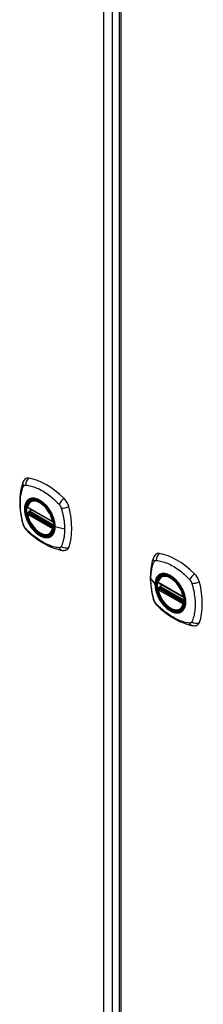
# Model space of a CAD drawing. Header units: inches. Extents: x 532.4 to 626.5, y 204 to 295.1.
# Tile 3 of 10: x 573.2 to 576.3, y 238.8 to 255.1. Entities that reach past the tile are written whole.
import ezdxf

# ---------------------------------------------------------------- set-up
doc = ezdxf.new("R2010")
doc.units = ezdxf.units.IN
doc.header["$MEASUREMENT"] = 0
doc.layers.add('Visible Edges(ANSI)', color=7, linetype='Continuous', lineweight=25)
doc.layers.add('Visible Tangent Edges(ANSI)', color=7, linetype='Continuous', lineweight=25)

msp = doc.modelspace()

# ---------------------------------------------------------------- linework, layer by layer
at = {"layer": 'Visible Edges(ANSI)'}
for p, q in [((574.864, 264.129), (574.864, 228.431)), ((573.355, 247.046), (573.769, 246.807)), ((573.411, 247.15), (573.422, 247.156)), ((573.355, 246.951), (573.369, 246.959)), ((573.374, 246.97), (573.374, 246.973)), ((573.38, 246.985), (573.42, 247.008)), ((573.724, 246.608), (573.735, 246.614)), ((575.564, 245.907), (575.575, 245.913)), ((575.508, 245.803), (575.922, 245.564)), ((575.533, 245.742), (575.574, 245.765)), ((575.508, 245.708), (575.522, 245.716)), ((575.527, 245.727), (575.527, 245.73)), ((575.877, 245.365), (575.888, 245.371))]:
    msp.add_line(p, q, dxfattribs=at)
at = {"layer": 'Visible Edges(ANSI)', "flags": 128}
for points in [[(573.277, 247.459), (573.27, 247.438), (573.263, 247.419), (573.258, 247.4), (573.253, 247.381), (573.249, 247.363), (573.245, 247.343), (573.237, 247.303), (573.232, 247.263), (573.228, 247.221), (573.225, 247.179), (573.225, 247.136), (573.225, 247.092), (573.228, 247.048), (573.232, 247.004), (573.237, 246.959), (573.244, 246.914), (573.252, 246.868), (573.262, 246.822), (573.268, 246.799), (573.27, 246.788), (573.274, 246.774)], [(573.315, 247.516), (573.302, 247.502), (573.292, 247.488), (573.284, 247.474), (573.277, 247.459)], [(573.349, 247.059), (573.353, 247.074), (573.358, 247.088), (573.365, 247.101), (573.372, 247.113), (573.38, 247.124), (573.39, 247.134), (573.4, 247.143), (573.411, 247.15)], [(573.664, 247.07), (573.682, 247.048), (573.7, 247.024), (573.717, 247), (573.732, 246.974), (573.747, 246.948), (573.76, 246.921), (573.771, 246.894), (573.781, 246.867)], [(573.724, 246.608), (573.713, 246.602), (573.7, 246.598), (573.688, 246.595), (573.674, 246.593), (573.661, 246.592), (573.647, 246.593), (573.633, 246.595), (573.618, 246.599), (573.604, 246.603), (573.589, 246.609), (573.574, 246.616), (573.56, 246.624), (573.545, 246.633), (573.531, 246.643), (573.516, 246.655), (573.502, 246.667), (573.488, 246.68), (573.475, 246.694), (573.462, 246.708), (573.449, 246.724), (573.437, 246.74), (573.425, 246.756), (573.414, 246.773), (573.404, 246.791), (573.394, 246.809), (573.385, 246.827), (573.377, 246.846), (573.37, 246.864), (573.363, 246.883), (573.358, 246.901), (573.353, 246.92), (573.349, 246.938)], [(573.369, 246.959), (573.371, 246.961), (573.373, 246.964), (573.374, 246.967), (573.374, 246.97)], [(573.274, 246.774), (573.279, 246.76), (573.284, 246.747), (573.29, 246.735), (573.296, 246.722), (573.304, 246.71), (573.312, 246.699), (573.32, 246.688), (573.33, 246.678)], [(573.33, 246.678), (573.34, 246.668), (573.349, 246.658), (573.366, 246.642), (573.401, 246.611), (573.436, 246.581), (573.472, 246.553), (573.508, 246.526), (573.544, 246.5), (573.581, 246.476), (573.618, 246.454), (573.656, 246.433), (573.694, 246.414), (573.732, 246.396), (573.77, 246.381), (573.808, 246.367), (573.847, 246.355), (573.885, 246.346), (573.904, 246.341), (573.914, 246.339), (573.925, 246.337)], [(573.925, 246.337), (573.941, 246.336), (573.957, 246.336), (573.975, 246.338), (573.993, 246.342)], [(575.469, 246.273), (575.456, 246.259), (575.445, 246.245), (575.437, 246.23), (575.431, 246.216)], [(575.431, 246.216), (575.423, 246.195), (575.416, 246.176), (575.411, 246.157), (575.406, 246.138), (575.402, 246.12), (575.398, 246.1), (575.391, 246.06), (575.385, 246.02), (575.381, 245.978), (575.379, 245.936), (575.378, 245.893), (575.378, 245.85), (575.381, 245.805), (575.385, 245.761), (575.39, 245.716), (575.397, 245.671), (575.405, 245.625), (575.415, 245.579), (575.421, 245.556), (575.424, 245.545), (575.427, 245.531)], [(575.502, 245.816), (575.506, 245.831), (575.512, 245.845), (575.518, 245.858), (575.525, 245.87), (575.534, 245.881), (575.543, 245.891), (575.553, 245.9), (575.564, 245.907)], [(575.817, 245.827), (575.836, 245.805), (575.853, 245.781), (575.87, 245.757), (575.886, 245.731), (575.9, 245.705), (575.913, 245.678), (575.924, 245.651), (575.934, 245.624)], [(575.877, 245.365), (575.866, 245.359), (575.854, 245.355), (575.841, 245.351), (575.828, 245.35), (575.814, 245.349), (575.8, 245.35), (575.786, 245.352), (575.771, 245.355), (575.757, 245.36), (575.742, 245.366), (575.727, 245.373), (575.713, 245.381), (575.698, 245.39), (575.684, 245.4), (575.669, 245.411), (575.655, 245.424), (575.641, 245.437), (575.628, 245.45), (575.615, 245.465), (575.602, 245.48), (575.59, 245.497), (575.578, 245.513), (575.567, 245.53), (575.557, 245.548), (575.547, 245.566), (575.539, 245.584), (575.53, 245.602), (575.523, 245.621), (575.516, 245.64), (575.511, 245.658), (575.506, 245.677), (575.502, 245.695)], [(575.522, 245.716), (575.524, 245.718), (575.526, 245.721), (575.527, 245.724), (575.527, 245.727)], [(575.427, 245.531), (575.432, 245.517), (575.437, 245.504), (575.443, 245.491), (575.449, 245.479), (575.457, 245.467), (575.465, 245.456), (575.473, 245.445), (575.483, 245.434)], [(575.483, 245.434), (575.493, 245.424), (575.502, 245.415), (575.52, 245.399), (575.554, 245.368), (575.589, 245.338), (575.625, 245.309), (575.661, 245.282), (575.698, 245.257), (575.735, 245.233), (575.772, 245.21), (575.809, 245.189), (575.847, 245.17), (575.885, 245.153), (575.923, 245.138), (575.962, 245.124), (576, 245.112), (576.038, 245.102), (576.057, 245.098), (576.067, 245.096), (576.078, 245.094)], [(576.078, 245.094), (576.094, 245.093), (576.11, 245.093), (576.128, 245.095), (576.146, 245.099)]]:
    msp.add_lwpolyline(points, dxfattribs=at)
at = {"layer": 'Visible Edges(ANSI)'}
for centre, start, end in [((573.361, 247.056), 166.5554, 240), ((573.361, 246.941), 120, 190.611), ((573.386, 246.974), 120, 187.8283), ((573.775, 246.817), 240, 282.6344), ((575.514, 245.813), 166.5554, 240), ((575.539, 245.731), 120, 187.8283), ((575.514, 245.697), 120, 190.611), ((575.928, 245.574), 240, 282.6344)]:
    msp.add_arc(centre, 0.0118, start, end, dxfattribs=at)
for centre, major_axis, start_param, end_param in [((573.414, 247.37), (-0.089, 0.153), 5.825423, 6.408181), ((573.665, 246.373), (-0.64, 1.108), 5.170151, 5.825423), ((573.56, 246.875), (0.157, -0.273), 2.363977, 7.060801), ((573.916, 247.08), (0.089, -0.153), 1.113034, 2.028558), ((573.178, 247.217), (-0.64, 1.108), 3.599355, 4.254627), ((573.916, 246.501), (0.089, -0.153), 6.158189, 6.740947), ((575.567, 246.127), (-0.089, 0.153), 5.825423, 6.408181), ((575.818, 245.13), (-0.64, 1.108), 5.170151, 5.825423), ((575.714, 245.632), (0.157, -0.273), 2.363977, 7.060801), ((576.069, 245.837), (0.089, -0.153), 1.113034, 2.028558), ((575.331, 245.974), (-0.64, 1.108), 3.599355, 4.254627), ((576.069, 245.258), (0.089, -0.153), 6.158189, 6.740947)]:
    msp.add_ellipse(centre, major_axis=major_axis, ratio=0.57735, start_param=start_param, end_param=end_param, dxfattribs=at)
for centre, major_axis in [((573.557, 246.873), (-0.16, 0.277)), ((575.71, 245.63), (0.16, -0.277))]:
    msp.add_ellipse(centre, major_axis=major_axis, ratio=0.57735, dxfattribs=at)
at = {"layer": 'Visible Tangent Edges(ANSI)'}
for p, q in [((574.613, 228.552), (574.613, 264.249)), ((574.753, 228.552), (574.753, 264.249)), ((574.893, 264.088), (574.893, 228.391)), ((573.766, 246.813), (573.352, 247.052)), ((573.352, 246.936), (573.766, 246.697)), ((573.361, 246.95), (573.372, 246.957)), ((573.775, 246.711), (573.361, 246.95)), ((573.372, 246.957), (573.782, 246.72)), ((573.783, 246.737), (573.38, 246.97)), ((573.386, 246.984), (573.424, 247.006)), ((573.783, 246.755), (573.386, 246.984)), ((573.965, 246.687), (573.808, 246.727)), ((573.781, 246.715), (573.775, 246.711)), ((575.388, 245.865), (575.457, 245.775)), ((575.919, 245.57), (575.505, 245.809)), ((575.539, 245.741), (575.577, 245.763)), ((575.936, 245.512), (575.539, 245.741)), ((575.505, 245.693), (575.919, 245.454)), ((575.514, 245.707), (575.525, 245.714)), ((575.928, 245.468), (575.514, 245.707)), ((575.525, 245.714), (575.935, 245.477)), ((575.936, 245.494), (575.533, 245.726)), ((575.935, 245.472), (575.928, 245.468))]:
    msp.add_line(p, q, dxfattribs=at)
at = {"layer": 'Visible Tangent Edges(ANSI)', "flags": 128}
for points in [[(573.288, 246.759), (573.278, 246.792), (573.271, 246.822), (573.264, 246.852), (573.258, 246.881), (573.253, 246.91), (573.248, 246.94), (573.244, 246.969), (573.24, 246.997), (573.238, 247.026), (573.236, 247.054), (573.235, 247.081), (573.235, 247.108), (573.235, 247.135), (573.236, 247.161), (573.238, 247.187), (573.24, 247.212), (573.244, 247.237), (573.248, 247.261), (573.252, 247.284), (573.258, 247.307), (573.264, 247.33), (573.271, 247.351), (573.278, 247.372), (573.288, 247.394)], [(573.288, 247.394), (573.289, 247.396), (573.29, 247.397), (573.291, 247.399), (573.292, 247.4), (573.293, 247.402), (573.294, 247.403), (573.296, 247.405), (573.297, 247.406), (573.298, 247.407), (573.3, 247.408), (573.301, 247.409), (573.303, 247.41), (573.304, 247.411), (573.306, 247.412), (573.308, 247.412), (573.309, 247.413), (573.311, 247.413), (573.313, 247.414), (573.315, 247.414), (573.316, 247.415), (573.318, 247.415), (573.32, 247.415), (573.322, 247.415), (573.324, 247.415)], [(573.324, 247.415), (573.348, 247.412), (573.37, 247.408), (573.392, 247.404), (573.415, 247.398), (573.437, 247.391), (573.46, 247.384), (573.483, 247.375), (573.506, 247.366), (573.53, 247.356), (573.553, 247.345), (573.576, 247.333), (573.6, 247.319), (573.623, 247.306), (573.646, 247.291), (573.67, 247.275), (573.693, 247.259), (573.716, 247.241), (573.738, 247.223), (573.761, 247.204), (573.784, 247.185), (573.806, 247.165), (573.828, 247.144), (573.85, 247.123), (573.874, 247.098)], [(573.361, 247.17), (573.353, 247.162), (573.344, 247.153), (573.337, 247.143), (573.33, 247.132), (573.324, 247.121), (573.318, 247.108), (573.314, 247.095), (573.31, 247.081), (573.307, 247.066), (573.305, 247.051), (573.304, 247.034), (573.304, 247.018), (573.304, 247.001), (573.305, 246.983), (573.307, 246.966), (573.31, 246.947), (573.314, 246.929), (573.319, 246.91), (573.324, 246.891), (573.33, 246.873), (573.337, 246.854), (573.344, 246.835), (573.353, 246.817), (573.361, 246.798)], [(573.805, 246.729), (573.8, 246.671), (573.783, 246.622), (573.755, 246.584), (573.719, 246.561), (573.675, 246.551), (573.625, 246.556), (573.573, 246.576), (573.519, 246.61), (573.468, 246.655), (573.42, 246.711), (573.379, 246.773), (573.346, 246.84), (573.322, 246.91), (573.31, 246.977), (573.308, 247.039), (573.318, 247.094), (573.339, 247.139), (573.37, 247.171), (573.409, 247.19), (573.456, 247.194), (573.507, 247.183), (573.56, 247.158), (573.613, 247.12), (573.664, 247.07)], [(573.395, 247.189), (573.393, 247.189), (573.392, 247.188), (573.39, 247.187), (573.389, 247.187), (573.387, 247.186), (573.386, 247.185), (573.384, 247.185), (573.383, 247.184), (573.382, 247.183), (573.38, 247.183), (573.379, 247.182), (573.377, 247.181), (573.376, 247.18), (573.375, 247.179), (573.373, 247.178), (573.372, 247.178), (573.371, 247.177), (573.369, 247.176), (573.368, 247.175), (573.367, 247.174), (573.365, 247.173), (573.364, 247.172), (573.363, 247.171), (573.361, 247.17)], [(573.717, 247.003), (573.705, 247.02), (573.693, 247.037), (573.681, 247.053), (573.668, 247.068), (573.655, 247.083), (573.641, 247.097), (573.628, 247.11), (573.614, 247.123), (573.599, 247.134), (573.585, 247.145), (573.57, 247.155), (573.556, 247.164), (573.541, 247.172), (573.527, 247.179), (573.512, 247.184), (573.498, 247.189), (573.484, 247.193), (573.47, 247.196), (573.457, 247.197), (573.443, 247.198), (573.43, 247.197), (573.418, 247.196), (573.406, 247.193), (573.395, 247.189)], [(573.874, 247.098), (573.875, 247.096), (573.876, 247.095), (573.876, 247.094), (573.877, 247.093), (573.878, 247.092), (573.879, 247.091), (573.88, 247.09), (573.881, 247.088), (573.882, 247.087), (573.883, 247.086), (573.884, 247.085), (573.885, 247.084), (573.886, 247.082), (573.887, 247.081), (573.888, 247.08), (573.888, 247.078), (573.889, 247.077), (573.89, 247.076), (573.891, 247.075), (573.892, 247.073), (573.893, 247.072), (573.893, 247.071), (573.894, 247.069), (573.895, 247.068)], [(573.895, 247.068), (573.896, 247.067), (573.897, 247.065), (573.897, 247.064), (573.898, 247.063), (573.899, 247.061), (573.899, 247.06), (573.9, 247.059), (573.901, 247.057), (573.901, 247.056), (573.902, 247.054), (573.903, 247.053), (573.903, 247.052), (573.904, 247.05), (573.905, 247.049), (573.905, 247.047), (573.906, 247.046), (573.906, 247.045), (573.907, 247.043), (573.907, 247.042), (573.908, 247.04), (573.908, 247.039), (573.909, 247.038), (573.909, 247.036), (573.91, 247.035)], [(573.369, 246.959), (573.369, 246.959), (573.368, 246.959), (573.368, 246.959), (573.368, 246.959), (573.368, 246.959), (573.368, 246.959), (573.368, 246.959), (573.368, 246.959), (573.368, 246.959), (573.368, 246.959), (573.368, 246.959), (573.368, 246.959), (573.368, 246.959), (573.368, 246.959), (573.368, 246.959), (573.368, 246.959), (573.368, 246.959), (573.368, 246.959), (573.368, 246.959), (573.368, 246.959), (573.368, 246.959), (573.368, 246.959), (573.368, 246.959), (573.368, 246.959)], [(573.368, 246.959), (573.368, 246.959), (573.368, 246.959), (573.368, 246.958), (573.368, 246.958), (573.368, 246.958), (573.368, 246.958), (573.368, 246.958), (573.368, 246.958), (573.368, 246.958), (573.369, 246.958), (573.369, 246.958), (573.369, 246.958), (573.369, 246.958), (573.369, 246.958), (573.369, 246.958), (573.369, 246.958), (573.369, 246.958), (573.369, 246.958), (573.37, 246.958), (573.37, 246.958), (573.37, 246.958), (573.37, 246.957), (573.37, 246.957), (573.37, 246.957)], [(573.37, 246.957), (573.371, 246.957), (573.371, 246.957), (573.371, 246.957), (573.371, 246.957), (573.371, 246.957), (573.371, 246.957), (573.371, 246.957), (573.371, 246.957), (573.371, 246.957), (573.371, 246.957), (573.371, 246.957), (573.371, 246.957), (573.371, 246.957), (573.371, 246.957), (573.371, 246.957), (573.371, 246.957), (573.371, 246.957), (573.372, 246.957), (573.372, 246.957), (573.372, 246.957), (573.372, 246.957), (573.372, 246.957), (573.372, 246.957), (573.372, 246.957)], [(573.374, 246.972), (573.374, 246.972), (573.374, 246.972), (573.374, 246.972), (573.374, 246.972), (573.374, 246.971), (573.374, 246.971), (573.374, 246.971), (573.374, 246.971), (573.374, 246.971), (573.374, 246.971), (573.374, 246.971), (573.374, 246.971), (573.374, 246.971), (573.374, 246.971), (573.374, 246.971), (573.374, 246.971), (573.374, 246.971), (573.374, 246.971), (573.374, 246.971), (573.374, 246.971), (573.374, 246.971), (573.374, 246.97), (573.374, 246.97), (573.374, 246.97)], [(573.377, 246.971), (573.377, 246.971), (573.377, 246.971), (573.377, 246.971), (573.377, 246.971), (573.376, 246.971), (573.376, 246.971), (573.376, 246.971), (573.376, 246.972), (573.376, 246.972), (573.376, 246.972), (573.375, 246.972), (573.375, 246.972), (573.375, 246.972), (573.375, 246.972), (573.375, 246.972), (573.375, 246.972), (573.375, 246.972), (573.375, 246.972), (573.375, 246.972), (573.374, 246.972), (573.374, 246.972), (573.374, 246.972), (573.374, 246.972), (573.374, 246.972)], [(573.38, 246.97), (573.38, 246.97), (573.38, 246.97), (573.38, 246.97), (573.38, 246.97), (573.38, 246.97), (573.379, 246.97), (573.379, 246.97), (573.379, 246.97), (573.379, 246.97), (573.379, 246.97), (573.379, 246.97), (573.379, 246.97), (573.379, 246.97), (573.378, 246.97), (573.378, 246.971), (573.378, 246.971), (573.378, 246.971), (573.378, 246.971), (573.378, 246.971), (573.378, 246.971), (573.378, 246.971), (573.377, 246.971), (573.377, 246.971), (573.377, 246.971)], [(573.75, 246.946), (573.749, 246.948), (573.747, 246.951), (573.746, 246.953), (573.745, 246.956), (573.743, 246.958), (573.742, 246.961), (573.741, 246.963), (573.739, 246.965), (573.738, 246.968), (573.737, 246.97), (573.735, 246.973), (573.734, 246.975), (573.733, 246.977), (573.731, 246.98), (573.73, 246.982), (573.728, 246.985), (573.727, 246.987), (573.725, 246.989), (573.724, 246.992), (573.723, 246.994), (573.721, 246.996), (573.72, 246.999), (573.718, 247.001), (573.717, 247.003)], [(573.808, 246.727), (573.808, 246.735), (573.808, 246.744), (573.807, 246.752), (573.807, 246.761), (573.806, 246.77), (573.804, 246.779), (573.803, 246.788), (573.802, 246.797), (573.8, 246.806), (573.798, 246.816), (573.796, 246.825), (573.793, 246.834), (573.791, 246.843), (573.788, 246.853), (573.785, 246.862), (573.782, 246.871), (573.778, 246.881), (573.775, 246.89), (573.771, 246.9), (573.767, 246.909), (573.763, 246.918), (573.759, 246.927), (573.754, 246.937), (573.75, 246.946)], [(573.91, 247.035), (573.916, 247.017), (573.92, 247.002), (573.924, 246.987), (573.927, 246.972), (573.931, 246.957), (573.934, 246.943), (573.937, 246.928), (573.94, 246.913), (573.943, 246.899), (573.946, 246.884), (573.949, 246.869), (573.951, 246.855), (573.953, 246.84), (573.955, 246.826), (573.957, 246.812), (573.959, 246.798), (573.96, 246.783), (573.962, 246.769), (573.963, 246.755), (573.964, 246.741), (573.964, 246.728), (573.965, 246.714), (573.965, 246.7), (573.965, 246.687)], [(573.324, 246.696), (573.322, 246.699), (573.32, 246.701), (573.318, 246.703), (573.316, 246.706), (573.315, 246.708), (573.313, 246.711), (573.311, 246.713), (573.309, 246.716), (573.308, 246.718), (573.306, 246.721), (573.304, 246.723), (573.303, 246.726), (573.301, 246.729), (573.3, 246.731), (573.298, 246.734), (573.297, 246.737), (573.296, 246.74), (573.294, 246.742), (573.293, 246.745), (573.292, 246.748), (573.291, 246.751), (573.29, 246.754), (573.289, 246.757), (573.288, 246.759)], [(573.361, 246.798), (573.363, 246.796), (573.364, 246.794), (573.365, 246.791), (573.367, 246.789), (573.368, 246.786), (573.369, 246.784), (573.371, 246.781), (573.372, 246.779), (573.373, 246.776), (573.375, 246.774), (573.376, 246.772), (573.377, 246.769), (573.379, 246.767), (573.38, 246.764), (573.382, 246.762), (573.383, 246.76), (573.384, 246.757), (573.386, 246.755), (573.387, 246.753), (573.389, 246.75), (573.39, 246.748), (573.392, 246.745), (573.393, 246.743), (573.395, 246.741)], [(573.395, 246.741), (573.406, 246.724), (573.418, 246.707), (573.431, 246.692), (573.444, 246.676), (573.457, 246.662), (573.47, 246.648), (573.484, 246.634), (573.498, 246.622), (573.512, 246.61), (573.527, 246.6), (573.541, 246.59), (573.556, 246.581), (573.571, 246.573), (573.585, 246.566), (573.599, 246.56), (573.614, 246.555), (573.628, 246.551), (573.642, 246.549), (573.655, 246.547), (573.668, 246.547), (573.681, 246.547), (573.693, 246.549), (573.705, 246.551), (573.717, 246.555)], [(573.75, 246.574), (573.754, 246.578), (573.759, 246.582), (573.763, 246.587), (573.767, 246.591), (573.771, 246.596), (573.775, 246.601), (573.778, 246.607), (573.782, 246.612), (573.785, 246.618), (573.788, 246.624), (573.791, 246.63), (573.793, 246.636), (573.796, 246.643), (573.798, 246.65), (573.8, 246.657), (573.802, 246.664), (573.803, 246.671), (573.804, 246.679), (573.806, 246.686), (573.807, 246.694), (573.807, 246.702), (573.808, 246.71), (573.808, 246.718), (573.808, 246.727)], [(573.781, 246.867), (573.783, 246.861), (573.785, 246.855), (573.787, 246.849), (573.788, 246.843), (573.79, 246.837), (573.792, 246.831), (573.793, 246.825), (573.794, 246.819), (573.796, 246.813), (573.797, 246.808), (573.798, 246.802), (573.799, 246.796), (573.8, 246.79), (573.801, 246.784), (573.802, 246.779), (573.803, 246.773), (573.803, 246.767), (573.804, 246.762), (573.804, 246.756), (573.805, 246.75), (573.805, 246.745), (573.805, 246.74), (573.805, 246.734), (573.805, 246.729)], [(573.874, 246.379), (573.85, 246.382), (573.828, 246.386), (573.806, 246.391), (573.784, 246.397), (573.761, 246.403), (573.738, 246.411), (573.716, 246.42), (573.693, 246.429), (573.67, 246.439), (573.646, 246.451), (573.623, 246.463), (573.6, 246.476), (573.576, 246.49), (573.553, 246.505), (573.53, 246.52), (573.506, 246.537), (573.483, 246.554), (573.46, 246.572), (573.437, 246.59), (573.415, 246.61), (573.392, 246.63), (573.37, 246.65), (573.348, 246.672), (573.324, 246.696)], [(573.717, 246.555), (573.718, 246.556), (573.72, 246.556), (573.721, 246.557), (573.723, 246.557), (573.724, 246.558), (573.725, 246.559), (573.727, 246.559), (573.728, 246.56), (573.73, 246.561), (573.731, 246.562), (573.733, 246.562), (573.734, 246.563), (573.735, 246.564), (573.737, 246.565), (573.738, 246.566), (573.739, 246.567), (573.741, 246.567), (573.742, 246.568), (573.743, 246.569), (573.745, 246.57), (573.746, 246.571), (573.747, 246.572), (573.749, 246.573), (573.75, 246.574)], [(573.965, 246.687), (573.965, 246.673), (573.965, 246.66), (573.964, 246.647), (573.964, 246.634), (573.963, 246.621), (573.962, 246.608), (573.96, 246.595), (573.959, 246.583), (573.957, 246.57), (573.955, 246.558), (573.953, 246.546), (573.951, 246.534), (573.949, 246.522), (573.946, 246.51), (573.943, 246.499), (573.94, 246.487), (573.937, 246.476), (573.934, 246.465), (573.931, 246.454), (573.927, 246.443), (573.924, 246.432), (573.92, 246.422), (573.916, 246.412), (573.91, 246.4)], [(573.91, 246.4), (573.909, 246.398), (573.908, 246.397), (573.907, 246.395), (573.906, 246.394), (573.905, 246.392), (573.903, 246.391), (573.902, 246.39), (573.901, 246.388), (573.899, 246.387), (573.898, 246.386), (573.897, 246.385), (573.895, 246.384), (573.893, 246.383), (573.892, 246.383), (573.89, 246.382), (573.889, 246.381), (573.887, 246.381), (573.885, 246.38), (573.883, 246.38), (573.881, 246.38), (573.879, 246.379), (573.877, 246.379), (573.876, 246.379), (573.874, 246.379)], [(575.388, 245.865), (575.388, 245.879), (575.388, 245.892), (575.389, 245.905), (575.389, 245.918), (575.39, 245.931), (575.391, 245.944), (575.392, 245.957), (575.394, 245.969), (575.395, 245.982), (575.397, 245.994), (575.399, 246.006), (575.401, 246.018), (575.403, 246.03), (575.406, 246.041), (575.408, 246.053), (575.411, 246.064), (575.414, 246.075), (575.417, 246.086), (575.42, 246.097), (575.424, 246.108), (575.427, 246.119), (575.431, 246.129), (575.435, 246.139), (575.441, 246.151)], [(575.441, 246.151), (575.442, 246.152), (575.443, 246.154), (575.444, 246.156), (575.445, 246.157), (575.446, 246.159), (575.447, 246.16), (575.449, 246.161), (575.45, 246.163), (575.451, 246.164), (575.453, 246.165), (575.454, 246.166), (575.456, 246.167), (575.457, 246.168), (575.459, 246.168), (575.461, 246.169), (575.462, 246.17), (575.464, 246.17), (575.466, 246.171), (575.468, 246.171), (575.469, 246.171), (575.471, 246.172), (575.473, 246.172), (575.475, 246.172), (575.477, 246.172)], [(575.477, 246.172), (575.501, 246.169), (575.523, 246.165), (575.545, 246.16), (575.568, 246.155), (575.591, 246.148), (575.614, 246.141), (575.637, 246.132), (575.66, 246.123), (575.683, 246.113), (575.706, 246.101), (575.73, 246.089), (575.753, 246.076), (575.776, 246.062), (575.8, 246.047), (575.823, 246.032), (575.846, 246.015), (575.869, 245.998), (575.892, 245.98), (575.914, 245.961), (575.937, 245.942), (575.959, 245.921), (575.981, 245.901), (576.003, 245.879), (576.027, 245.854)], [(575.515, 245.927), (575.51, 245.923), (575.506, 245.919), (575.501, 245.915), (575.497, 245.91), (575.494, 245.905), (575.49, 245.9), (575.486, 245.895), (575.483, 245.889), (575.48, 245.883), (575.477, 245.877), (575.474, 245.871), (575.472, 245.865), (575.469, 245.858), (575.467, 245.852), (575.465, 245.845), (575.463, 245.838), (575.462, 245.83), (575.46, 245.823), (575.459, 245.815), (575.458, 245.807), (575.458, 245.799), (575.457, 245.791), (575.457, 245.783), (575.457, 245.775)], [(575.461, 245.773), (575.461, 245.797), (575.464, 245.819), (575.468, 245.84), (575.474, 245.86), (575.482, 245.878), (575.491, 245.894), (575.502, 245.909), (575.514, 245.921), (575.528, 245.931), (575.543, 245.94), (575.559, 245.946), (575.576, 245.949), (575.595, 245.951), (575.614, 245.95), (575.633, 245.947), (575.653, 245.942), (575.674, 245.935), (575.695, 245.925), (575.716, 245.913), (575.737, 245.9), (575.757, 245.884), (575.778, 245.867), (575.797, 245.848), (575.817, 245.827)], [(575.548, 245.946), (575.546, 245.946), (575.545, 245.945), (575.543, 245.944), (575.542, 245.944), (575.54, 245.943), (575.539, 245.942), (575.538, 245.942), (575.536, 245.941), (575.535, 245.94), (575.533, 245.939), (575.532, 245.939), (575.531, 245.938), (575.529, 245.937), (575.528, 245.936), (575.526, 245.935), (575.525, 245.935), (575.524, 245.934), (575.522, 245.933), (575.521, 245.932), (575.52, 245.931), (575.518, 245.93), (575.517, 245.929), (575.516, 245.928), (575.515, 245.927)], [(575.87, 245.76), (575.858, 245.777), (575.846, 245.794), (575.834, 245.81), (575.821, 245.825), (575.808, 245.84), (575.795, 245.854), (575.781, 245.867), (575.767, 245.879), (575.753, 245.891), (575.738, 245.902), (575.724, 245.912), (575.709, 245.921), (575.695, 245.928), (575.68, 245.935), (575.666, 245.941), (575.651, 245.946), (575.637, 245.95), (575.623, 245.953), (575.61, 245.954), (575.597, 245.955), (575.584, 245.954), (575.571, 245.953), (575.559, 245.95), (575.548, 245.946)], [(575.441, 245.516), (575.435, 245.534), (575.431, 245.549), (575.427, 245.564), (575.424, 245.579), (575.42, 245.594), (575.417, 245.609), (575.414, 245.623), (575.411, 245.638), (575.408, 245.653), (575.406, 245.668), (575.403, 245.682), (575.401, 245.697), (575.399, 245.711), (575.397, 245.726), (575.395, 245.74), (575.394, 245.754), (575.392, 245.768), (575.391, 245.783), (575.39, 245.797), (575.389, 245.811), (575.389, 245.824), (575.388, 245.838), (575.388, 245.852), (575.388, 245.865)], [(575.457, 245.775), (575.457, 245.766), (575.457, 245.758), (575.458, 245.749), (575.458, 245.74), (575.459, 245.731), (575.461, 245.722), (575.462, 245.713), (575.463, 245.704), (575.465, 245.695), (575.467, 245.686), (575.469, 245.677), (575.472, 245.667), (575.474, 245.658), (575.477, 245.649), (575.48, 245.639), (575.483, 245.63), (575.486, 245.62), (575.49, 245.611), (575.494, 245.602), (575.497, 245.592), (575.502, 245.583), (575.506, 245.574), (575.51, 245.564), (575.515, 245.555)], [(575.934, 245.624), (575.948, 245.576), (575.956, 245.529), (575.959, 245.485), (575.956, 245.443), (575.947, 245.406), (575.933, 245.374), (575.915, 245.348), (575.892, 245.328), (575.864, 245.315), (575.834, 245.308), (575.8, 245.309), (575.765, 245.317), (575.728, 245.332), (575.69, 245.354), (575.654, 245.382), (575.618, 245.415), (575.584, 245.453), (575.554, 245.495), (575.527, 245.539), (575.503, 245.586), (575.485, 245.634), (575.471, 245.682), (575.463, 245.729), (575.461, 245.773)], [(575.903, 245.703), (575.902, 245.705), (575.9, 245.708), (575.899, 245.71), (575.898, 245.713), (575.897, 245.715), (575.895, 245.717), (575.894, 245.72), (575.893, 245.722), (575.891, 245.725), (575.89, 245.727), (575.888, 245.73), (575.887, 245.732), (575.886, 245.734), (575.884, 245.737), (575.883, 245.739), (575.881, 245.742), (575.88, 245.744), (575.879, 245.746), (575.877, 245.749), (575.876, 245.751), (575.874, 245.753), (575.873, 245.756), (575.871, 245.758), (575.87, 245.76)], [(576.027, 245.854), (576.029, 245.852), (576.031, 245.85), (576.033, 245.848), (576.034, 245.845), (576.036, 245.843), (576.038, 245.84), (576.04, 245.838), (576.042, 245.835), (576.043, 245.833), (576.045, 245.83), (576.047, 245.828), (576.048, 245.825), (576.05, 245.822), (576.051, 245.82), (576.053, 245.817), (576.054, 245.814), (576.055, 245.811), (576.056, 245.809), (576.058, 245.806), (576.059, 245.803), (576.06, 245.8), (576.061, 245.797), (576.062, 245.794), (576.063, 245.792)], [(576.063, 245.792), (576.073, 245.759), (576.08, 245.729), (576.087, 245.7), (576.094, 245.67), (576.099, 245.641), (576.104, 245.612), (576.108, 245.583), (576.112, 245.555), (576.115, 245.526), (576.117, 245.499), (576.118, 245.471), (576.118, 245.444), (576.118, 245.417), (576.117, 245.391), (576.115, 245.365), (576.112, 245.34), (576.108, 245.315), (576.104, 245.291), (576.099, 245.267), (576.094, 245.244), (576.087, 245.222), (576.08, 245.2), (576.073, 245.179), (576.063, 245.157)], [(575.522, 245.715), (575.521, 245.715), (575.521, 245.715), (575.521, 245.715), (575.521, 245.715), (575.521, 245.715), (575.521, 245.715), (575.522, 245.715), (575.522, 245.715), (575.522, 245.715), (575.522, 245.715), (575.522, 245.715), (575.522, 245.715), (575.522, 245.715), (575.522, 245.715), (575.522, 245.715), (575.522, 245.715), (575.522, 245.715), (575.523, 245.715), (575.523, 245.715), (575.523, 245.715), (575.523, 245.714), (575.523, 245.714), (575.523, 245.714), (575.524, 245.714)], [(575.522, 245.716), (575.522, 245.716), (575.522, 245.716), (575.522, 245.716), (575.522, 245.716), (575.522, 245.716), (575.522, 245.716), (575.522, 245.716), (575.522, 245.716), (575.522, 245.716), (575.522, 245.716), (575.522, 245.716), (575.522, 245.716), (575.522, 245.716), (575.522, 245.716), (575.522, 245.716), (575.522, 245.715), (575.522, 245.715), (575.522, 245.715), (575.522, 245.715), (575.522, 245.715), (575.522, 245.715), (575.522, 245.715), (575.522, 245.715), (575.522, 245.715)], [(575.524, 245.714), (575.524, 245.714), (575.524, 245.714), (575.524, 245.714), (575.524, 245.714), (575.524, 245.714), (575.524, 245.714), (575.524, 245.714), (575.524, 245.714), (575.524, 245.714), (575.524, 245.714), (575.524, 245.714), (575.524, 245.714), (575.524, 245.714), (575.524, 245.714), (575.525, 245.714), (575.525, 245.714), (575.525, 245.714), (575.525, 245.714), (575.525, 245.714), (575.525, 245.714), (575.525, 245.714), (575.525, 245.714), (575.525, 245.714), (575.525, 245.714)], [(575.527, 245.729), (575.527, 245.729), (575.527, 245.729), (575.527, 245.728), (575.527, 245.728), (575.527, 245.728), (575.527, 245.728), (575.527, 245.728), (575.527, 245.728), (575.527, 245.728), (575.527, 245.728), (575.527, 245.728), (575.527, 245.728), (575.527, 245.728), (575.527, 245.728), (575.527, 245.728), (575.527, 245.728), (575.527, 245.728), (575.527, 245.728), (575.527, 245.728), (575.527, 245.727), (575.527, 245.727), (575.527, 245.727), (575.527, 245.727), (575.527, 245.727)], [(575.53, 245.728), (575.53, 245.728), (575.53, 245.728), (575.53, 245.728), (575.53, 245.728), (575.529, 245.728), (575.529, 245.728), (575.529, 245.728), (575.529, 245.728), (575.529, 245.728), (575.529, 245.728), (575.529, 245.728), (575.528, 245.729), (575.528, 245.729), (575.528, 245.729), (575.528, 245.729), (575.528, 245.729), (575.528, 245.729), (575.528, 245.729), (575.528, 245.729), (575.528, 245.729), (575.528, 245.729), (575.527, 245.729), (575.527, 245.729), (575.527, 245.729)], [(575.533, 245.726), (575.533, 245.727), (575.533, 245.727), (575.533, 245.727), (575.533, 245.727), (575.533, 245.727), (575.533, 245.727), (575.532, 245.727), (575.532, 245.727), (575.532, 245.727), (575.532, 245.727), (575.532, 245.727), (575.532, 245.727), (575.532, 245.727), (575.532, 245.727), (575.531, 245.727), (575.531, 245.727), (575.531, 245.728), (575.531, 245.728), (575.531, 245.728), (575.531, 245.728), (575.531, 245.728), (575.531, 245.728), (575.531, 245.728), (575.53, 245.728)], [(575.903, 245.331), (575.912, 245.339), (575.92, 245.348), (575.928, 245.358), (575.935, 245.369), (575.941, 245.381), (575.946, 245.393), (575.951, 245.407), (575.955, 245.421), (575.958, 245.436), (575.96, 245.451), (575.961, 245.467), (575.961, 245.484), (575.961, 245.501), (575.96, 245.518), (575.958, 245.536), (575.955, 245.554), (575.951, 245.572), (575.946, 245.591), (575.941, 245.61), (575.935, 245.629), (575.928, 245.647), (575.92, 245.666), (575.912, 245.684), (575.903, 245.703)], [(575.456, 245.483), (575.455, 245.484), (575.454, 245.486), (575.454, 245.487), (575.453, 245.488), (575.452, 245.49), (575.452, 245.491), (575.451, 245.492), (575.45, 245.494), (575.449, 245.495), (575.449, 245.497), (575.448, 245.498), (575.448, 245.499), (575.447, 245.501), (575.446, 245.502), (575.446, 245.504), (575.445, 245.505), (575.444, 245.506), (575.444, 245.508), (575.443, 245.509), (575.443, 245.511), (575.442, 245.512), (575.442, 245.513), (575.441, 245.515), (575.441, 245.516)], [(575.477, 245.453), (575.476, 245.454), (575.475, 245.456), (575.474, 245.457), (575.473, 245.458), (575.472, 245.459), (575.471, 245.46), (575.47, 245.461), (575.47, 245.463), (575.469, 245.464), (575.468, 245.465), (575.467, 245.466), (575.466, 245.467), (575.465, 245.469), (575.464, 245.47), (575.463, 245.471), (575.462, 245.473), (575.462, 245.474), (575.461, 245.475), (575.46, 245.476), (575.459, 245.478), (575.458, 245.479), (575.457, 245.48), (575.457, 245.482), (575.456, 245.483)], [(576.027, 245.136), (576.003, 245.139), (575.981, 245.143), (575.959, 245.148), (575.937, 245.154), (575.914, 245.16), (575.892, 245.168), (575.869, 245.176), (575.846, 245.186), (575.823, 245.196), (575.8, 245.207), (575.776, 245.22), (575.753, 245.233), (575.73, 245.247), (575.706, 245.261), (575.683, 245.277), (575.66, 245.293), (575.637, 245.311), (575.614, 245.328), (575.591, 245.347), (575.568, 245.367), (575.545, 245.387), (575.523, 245.407), (575.501, 245.428), (575.477, 245.453)], [(575.515, 245.555), (575.516, 245.553), (575.517, 245.55), (575.518, 245.548), (575.52, 245.545), (575.521, 245.543), (575.522, 245.541), (575.524, 245.538), (575.525, 245.536), (575.526, 245.533), (575.528, 245.531), (575.529, 245.528), (575.53, 245.526), (575.532, 245.524), (575.533, 245.521), (575.535, 245.519), (575.536, 245.516), (575.538, 245.514), (575.539, 245.512), (575.54, 245.509), (575.542, 245.507), (575.543, 245.505), (575.545, 245.502), (575.546, 245.5), (575.548, 245.498)], [(575.548, 245.498), (575.559, 245.481), (575.571, 245.464), (575.584, 245.448), (575.597, 245.433), (575.61, 245.418), (575.623, 245.404), (575.637, 245.391), (575.651, 245.379), (575.666, 245.367), (575.68, 245.357), (575.695, 245.347), (575.709, 245.338), (575.724, 245.33), (575.738, 245.323), (575.753, 245.317), (575.767, 245.312), (575.781, 245.308), (575.795, 245.306), (575.808, 245.304), (575.821, 245.303), (575.834, 245.304), (575.847, 245.306), (575.858, 245.308), (575.87, 245.312)], [(575.87, 245.312), (575.871, 245.312), (575.873, 245.313), (575.874, 245.314), (575.876, 245.314), (575.877, 245.315), (575.879, 245.316), (575.88, 245.316), (575.881, 245.317), (575.883, 245.318), (575.884, 245.319), (575.886, 245.319), (575.887, 245.32), (575.888, 245.321), (575.89, 245.322), (575.891, 245.323), (575.893, 245.324), (575.894, 245.324), (575.895, 245.325), (575.897, 245.326), (575.898, 245.327), (575.899, 245.328), (575.9, 245.329), (575.902, 245.33), (575.903, 245.331)], [(576.063, 245.157), (576.062, 245.155), (576.061, 245.154), (576.06, 245.152), (576.059, 245.151), (576.058, 245.149), (576.057, 245.148), (576.055, 245.146), (576.054, 245.145), (576.053, 245.144), (576.051, 245.143), (576.05, 245.142), (576.048, 245.141), (576.047, 245.14), (576.045, 245.139), (576.043, 245.139), (576.042, 245.138), (576.04, 245.138), (576.038, 245.137), (576.036, 245.137), (576.034, 245.136), (576.033, 245.136), (576.031, 245.136), (576.029, 245.136), (576.027, 245.136)]]:
    msp.add_lwpolyline(points, dxfattribs=at)
at = {"layer": 'Visible Tangent Edges(ANSI)'}
for centre, major_axis, ratio, start_param, end_param in [((573.415, 247.433), (-0.027, -0.115), 0.753705, 3.902663, 5.039934), ((573.388, 247.417), (-0.11, 0.042), 0.704518, 0, 0.765179), ((573.559, 246.874), (-0.173, 0.3), 0.57735, 5.055237, 10.652726), ((573.361, 247.056), (-0.0115, 0.0027), 0.697177, 0, 0.936254), ((573.559, 246.874), (-0.151, 0.261), 0.57735, 4.164956, 6.830618), ((573.361, 247.056), (-0.0059, -0.0102), 0.57735, 5.497787, 6.283185), ((573.568, 246.879), (-0.156, 0.271), 0.57735, 6.166197, 6.283185), ((573.944, 247.127), (-0.0787, -0.088), 0.341266, 4.200572, 5.337843), ((573.971, 247.081), (0.116, 0.024), 0.341266, 4.086935, 5.224206), ((573.361, 246.941), (-0.0116, -0.0022), 0.424984, 0, 0.691657), ((573.361, 246.941), (-0.0059, -0.0102), 0.57735, 3.926991, 5.497787), ((573.559, 246.874), (0.151, -0.261), 0.57735, 4.164956, 6.830618), ((573.361, 246.941), (-0.0059, 0.0102), 0.57735, 5.497787, 6.283185), ((573.363, 246.969), (0.0018, -0.0117), 0.983841, 0.332621, 1.648576), ((573.369, 246.968), (0.0039, 0.0112), 0.653911, 3.808835, 5.235416), ((573.372, 246.966), (0.0059, 0.0102), 0.57735, 3.926991, 5.335914), ((573.386, 246.974), (-0.0117, -0.0016), 0.470841, 0, 0.203742), ((573.386, 246.974), (-0.0059, -0.0102), 0.57735, 3.926991, 5.351326), ((573.386, 246.974), (-0.0059, 0.0102), 0.57735, 5.497787, 6.283185), ((573.388, 246.806), (-0.114, -0.032), 0.390453, 0, 0.392125), ((573.775, 246.817), (-0.0059, -0.0102), 0.57735, 5.497787, 6.283185), ((573.775, 246.817), (-0.0116, -0.0022), 0.424984, 0.691657, 1.603666), ((573.81, 246.729), (-0.00492, 0), 0.57735, 0.141897, 1.156289), ((573.415, 246.76), (-0.0849, -0.0822), 0.390453, 5.89106, 6.283185), ((573.568, 246.879), (0.156, -0.271), 0.57735, 0, 0.116988), ((573.775, 246.702), (0.0059, 0.0102), 0.57735, 0.785398, 2.356194), ((573.775, 246.702), (0.0115, -0.0027), 0.697177, 4.077847, 5.160757), ((573.775, 246.702), (0.0059, -0.0102), 0.57735, 1.624298, 2.356194), ((573.971, 246.47), (0.113, -0.035), 0.753705, 4.384844, 5.522115), ((573.944, 246.454), (-0.019, -0.117), 0.704518, 5.518007, 6.283185), ((575.568, 246.19), (0.027, 0.115), 0.753705, 0.761071, 1.898341), ((575.541, 246.174), (-0.11, 0.042), 0.704518, 0, 0.765179), ((575.713, 245.631), (-0.173, 0.3), 0.57735, 5.055237, 10.652726), ((575.712, 245.631), (-0.151, 0.261), 0.57735, 4.164956, 6.830618), ((575.721, 245.636), (-0.156, 0.271), 0.57735, 6.166197, 6.283185), ((576.097, 245.884), (0.0787, 0.088), 0.341266, 1.05898, 2.19625), ((575.461, 245.776), (0.00492, 0), 0.57735, 3.5561, 4.570492), ((575.514, 245.813), (-0.0115, 0.0027), 0.697177, 0, 0.936254), ((575.514, 245.813), (-0.0059, -0.0102), 0.57735, 5.497787, 6.283185), ((575.539, 245.731), (-0.0059, -0.0102), 0.57735, 3.926991, 5.351326), ((575.539, 245.731), (-0.0059, 0.0102), 0.57735, 5.497787, 6.283185), ((576.124, 245.838), (-0.116, -0.024), 0.341266, 0.945343, 2.082613), ((575.514, 245.697), (-0.0116, -0.0022), 0.424984, 0, 0.691657), ((575.514, 245.697), (-0.0059, -0.0102), 0.57735, 3.926991, 5.497787), ((575.712, 245.631), (0.151, -0.261), 0.57735, 4.164956, 6.830618), ((575.514, 245.697), (-0.0059, 0.0102), 0.57735, 5.497787, 6.283185), ((575.516, 245.726), (0.0018, -0.0117), 0.983841, 0.332621, 1.648576), ((575.522, 245.725), (0.0039, 0.0112), 0.653911, 3.808835, 5.235416), ((575.525, 245.723), (0.0059, 0.0102), 0.57735, 3.926991, 5.335914), ((575.539, 245.731), (-0.0117, -0.0016), 0.470841, 0, 0.203742), ((575.541, 245.563), (-0.114, -0.032), 0.390453, 0, 0.392125), ((575.568, 245.517), (-0.0849, -0.0822), 0.390453, 5.89106, 6.283185), ((575.928, 245.574), (-0.0059, -0.0102), 0.57735, 5.497787, 6.283185), ((575.928, 245.574), (-0.0116, -0.0022), 0.424984, 0.691657, 1.603666), ((575.928, 245.458), (0.0059, 0.0102), 0.57735, 0.785398, 2.356194), ((575.928, 245.458), (0.0115, -0.0027), 0.697177, 4.077847, 5.160757), ((575.928, 245.458), (0.0059, -0.0102), 0.57735, 1.624298, 2.356194), ((575.721, 245.636), (0.156, -0.271), 0.57735, 0, 0.116988), ((576.097, 245.211), (-0.019, -0.117), 0.704518, 5.518007, 6.283185), ((576.124, 245.226), (-0.113, 0.035), 0.753705, 1.243252, 2.380522)]:
    msp.add_ellipse(centre, major_axis=major_axis, ratio=ratio, start_param=start_param, end_param=end_param, dxfattribs=at)
for centre, major_axis in [((573.56, 246.875), (0.171, -0.296)), ((573.557, 246.873), (-0.163, 0.282)), ((573.557, 246.873), (0.162, -0.281)), ((575.713, 245.632), (-0.171, 0.296)), ((575.71, 245.63), (0.163, -0.282)), ((575.71, 245.63), (-0.162, 0.281))]:
    msp.add_ellipse(centre, major_axis=major_axis, ratio=0.57735, dxfattribs=at)

doc.saveas('drawing.dxf')
